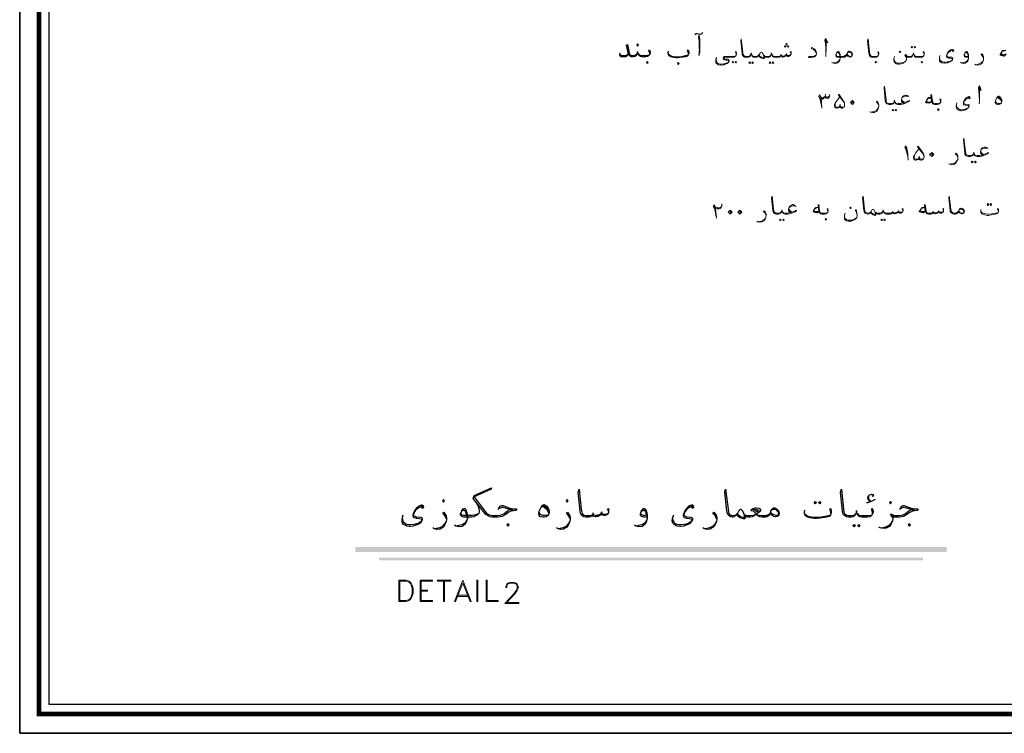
# Model space of a CAD drawing. Header units: metres. Extents: x -18 to 342, y 4 to 63.
# Tile 1 of 173: x -18 to 10, y 4 to 24. Entities that reach past the tile are written whole.
import ezdxf

# ---------------------------------------------------------------- set-up
doc = ezdxf.new("R2010")
doc.units = ezdxf.units.M
doc.header["$MEASUREMENT"] = 0
for name, color, linetype in [('PDF3_KADR', 7, 'Continuous'), ('PDF3_textt', 7, 'Continuous'), ('PDF3_wall', 7, 'Continuous')]:
    doc.layers.add(name, color=color, linetype=linetype)

msp = doc.modelspace()

# ---------------------------------------------------------------- linework, layer by layer
at = {"layer": 'PDF3_KADR', "lineweight": 25}
for points in [[(-17.747, 4.013), (66.343, 4.013), (66.343, 63.476), (-17.747, 63.476)], [(-17.747, 63.476), (66.343, 63.476), (66.343, 4.013), (-17.747, 4.013)], [(-16.929, 4.832), (65.399, 4.832), (65.399, 62.657), (-16.929, 62.657)]]:
    msp.add_lwpolyline(points, close=True, dxfattribs=at)
at = {"layer": 'PDF3_KADR', "lineweight": 0, "const_width": 0.135}
msp.add_lwpolyline([(-17.208, 62.937), (-17.208, 4.552), (65.669, 4.552), (65.669, 62.937)], close=True, dxfattribs=at)
at = {"layer": 'PDF3_textt', "lineweight": 20}
for points in [[(3.846, 23.044), (3.827, 23.073), (3.846, 23.092), (3.846, 23.054), (3.846, 23.044), (3.846, 23.015), (3.827, 22.986), (3.817, 22.977), (3.788, 22.958), (3.759, 22.958), (3.73, 22.967), (3.711, 22.986), (3.701, 22.996), (3.682, 22.958), (3.653, 22.948), (3.624, 22.938), (3.605, 22.938), (3.576, 22.948), (3.557, 22.958), (3.557, 22.986), (3.538, 22.958), (3.519, 22.938), (3.48, 22.938), (3.441, 22.938), (3.393, 22.938), (3.364, 22.938), (3.336, 22.958), (3.316, 22.977), (3.307, 23.015), (3.297, 23.054), (3.287, 23.015), (3.278, 22.977), (3.258, 22.958), (3.23, 22.938), (3.201, 22.938), (3.153, 22.938), (3.143, 22.938), (3.114, 22.938), (3.095, 22.958), (3.075, 22.986), (3.047, 23.044), (3.037, 23.064), (3.018, 23.073), (3.008, 23.073), (2.989, 23.064), (2.979, 23.044), (2.96, 23.015), (2.931, 22.977), (2.921, 22.958), (2.912, 22.958), (2.892, 22.938), (2.873, 22.938), (2.825, 22.938), (2.796, 22.938), (2.767, 22.958), (2.748, 22.977), (2.738, 23.015), (2.729, 23.054), (2.719, 23.015), (2.709, 22.977), (2.69, 22.958), (2.661, 22.938), (2.632, 22.938), (2.584, 22.938), (2.546, 22.938), (2.517, 22.958), (2.498, 22.977), (2.478, 23.006), (2.478, 23.044), (2.44, 23.391), (2.449, 23.449), (2.498, 23.073), (2.498, 23.025), (2.507, 23.006), (2.526, 22.986), (2.555, 22.967), (2.584, 22.958), (2.632, 22.958), (2.681, 22.967), (2.7, 22.986), (2.719, 23.006)], [(4.799, 23.391), (4.877, 23.333), (4.819, 23.458), (4.79, 23.41), (4.809, 23.314), (4.819, 23.198), (4.819, 23.025), (4.819, 22.958)], [(6.292, 22.996), (6.292, 23.015), (6.283, 23.044), (6.273, 23.073), (6.283, 23.092), (6.292, 23.073), (6.302, 23.044), (6.302, 23.025), (6.292, 22.996), (6.283, 22.977), (6.263, 22.958), (6.235, 22.938), (6.196, 22.938), (6.138, 22.938), (6.129, 22.938), (6.09, 22.938), (6.061, 22.958), (6.042, 22.977), (6.032, 23.006), (6.023, 23.044), (5.984, 23.391), (6.003, 23.449), (6.042, 23.073), (6.052, 23.025), (6.061, 23.006), (6.071, 22.986), (6.1, 22.967), (6.129, 22.958), (6.138, 22.958), (6.196, 22.958), (6.263, 22.967), (6.283, 22.977)], [(4.559, 23.035), (4.539, 23.073), (4.511, 23.121), (4.472, 23.15), (4.414, 23.179), (4.433, 23.208), (4.491, 23.169), (4.52, 23.141), (4.549, 23.092), (4.559, 23.035), (4.559, 23.015), (4.549, 22.996), (4.539, 22.977), (4.501, 22.948), (4.462, 22.938), (4.385, 22.929), (4.337, 22.929), (4.347, 22.958), (4.424, 22.958), (4.491, 22.958), (4.52, 22.977), (4.549, 22.996)], [(4.819, 23.025), (4.828, 23.15), (4.828, 23.343), (4.819, 23.429)], [(2.315, 22.996), (2.315, 23.015), (2.315, 23.044), (2.295, 23.073), (2.315, 23.092), (2.315, 23.073), (2.324, 23.044), (2.324, 23.025), (2.315, 22.996), (2.315, 22.977), (2.286, 22.958), (2.257, 22.938), (2.218, 22.938), (2.161, 22.938), (2.093, 22.938), (1.987, 22.938), (1.978, 22.938), (1.968, 22.938), (1.958, 22.919), (1.968, 22.909), (1.987, 22.89), (2.026, 22.881), (2.083, 22.881), (2.103, 22.871), (2.112, 22.852), (2.112, 22.823), (2.103, 22.803), (2.083, 22.775), (2.055, 22.755), (2.016, 22.736), (1.978, 22.717), (1.949, 22.717), (1.9, 22.707), (1.881, 22.707), (1.823, 22.717), (1.804, 22.717), (1.775, 22.746), (1.746, 22.775), (1.746, 22.813), (1.746, 22.881), (1.766, 22.929)], [(1.746, 22.881), (1.756, 22.832), (1.766, 22.803), (1.775, 22.775), (1.804, 22.755), (1.823, 22.746), (1.862, 22.736), (1.891, 22.736), (1.958, 22.746), (1.987, 22.746), (2.045, 22.775), (2.093, 22.794), (2.093, 22.803), (2.103, 22.823), (2.093, 22.832), (2.093, 22.842), (2.055, 22.852), (2.026, 22.852), (1.978, 22.861), (1.958, 22.881), (1.958, 22.89), (1.949, 22.909), (1.949, 22.919), (1.958, 22.938), (1.958, 22.948), (1.978, 22.958), (2.122, 22.958), (2.161, 22.958), (2.228, 22.958), (2.286, 22.967), (2.315, 22.977)], [(2.96, 23.015), (2.931, 22.986), (2.931, 22.977), (2.912, 22.967), (2.883, 22.958), (2.873, 22.958), (2.825, 22.958), (2.777, 22.967), (2.758, 22.986), (2.748, 23.006)], [(3.095, 22.958), (3.095, 22.929), (3.095, 22.909), (3.085, 22.9), (3.066, 22.9), (3.018, 22.909), (2.989, 22.929), (2.96, 22.948), (2.931, 22.977)], [(3.047, 23.044), (3.066, 23.015), (3.085, 22.948), (3.085, 22.938), (3.075, 22.929), (3.066, 22.929), (3.027, 22.938), (2.998, 22.948), (2.97, 22.967), (2.95, 22.996)], [(3.287, 23.006), (3.268, 22.986), (3.249, 22.967), (3.201, 22.958), (3.153, 22.958), (3.143, 22.958), (3.114, 22.967), (3.095, 22.977), (3.075, 22.986)], [(3.307, 23.006), (3.326, 22.986), (3.345, 22.967), (3.393, 22.958), (3.441, 22.958), (3.499, 22.958), (3.528, 22.967), (3.557, 22.986), (3.557, 22.996), (3.576, 22.977), (3.605, 22.967), (3.644, 22.967), (3.682, 22.986), (3.701, 22.996), (3.711, 23.015), (3.73, 22.996), (3.75, 22.986), (3.798, 22.986), (3.827, 22.996), (3.846, 23.015)], [(3.567, 23.015), (3.557, 22.996)], [(3.721, 23.035), (3.711, 23.015)], [(5.397, 22.996), (5.387, 22.967), (5.368, 22.958), (5.348, 22.938), (5.31, 22.938), (5.281, 22.938), (5.165, 22.938), (5.137, 22.938), (5.117, 22.948), (5.108, 22.958), (5.098, 22.986), (5.098, 22.996), (5.117, 23.044), (5.146, 23.083), (5.165, 23.092), (5.175, 23.092), (5.194, 23.073), (5.223, 23.015), (5.223, 22.958), (5.223, 22.909), (5.214, 22.852), (5.185, 22.803), (5.127, 22.765), (5.069, 22.755), (5.011, 22.775), (4.992, 22.784)], [(5.117, 23.044), (5.137, 23.054), (5.156, 23.064), (5.175, 23.064), (5.194, 23.035), (5.204, 22.996), (5.214, 22.977), (5.223, 22.909), (5.214, 22.871), (5.175, 22.823), (5.117, 22.794), (5.059, 22.775), (5.021, 22.775)], [(5.108, 23.006), (5.117, 22.986), (5.127, 22.967), (5.156, 22.958), (5.281, 22.958), (5.32, 22.958), (5.358, 22.977), (5.387, 22.996), (5.406, 23.015)], [(5.416, 23.044), (5.445, 23.073), (5.464, 23.073), (5.483, 23.073), (5.503, 23.073), (5.522, 23.064), (5.541, 23.044), (5.551, 23.006), (5.551, 22.996), (5.541, 22.967), (5.522, 22.958), (5.493, 22.967), (5.445, 22.986), (5.416, 23.015)], [(7.082, 22.958), (7.082, 22.909), (7.082, 22.881), (7.072, 22.842), (7.034, 22.803), (6.986, 22.765), (6.928, 22.746), (6.87, 22.736), (6.841, 22.736), (6.793, 22.746), (6.764, 22.775), (6.735, 22.803), (6.726, 22.852), (6.726, 22.871), (6.735, 22.919), (6.745, 22.958)], [(7.255, 23.006), (7.246, 22.986), (7.217, 22.967), (7.178, 22.958), (7.13, 22.958), (7.121, 22.958), (7.101, 22.967), (7.082, 22.986), (7.063, 23.015), (7.034, 22.986), (7.072, 22.938), (7.082, 22.909)], [(7.573, 22.996), (7.573, 23.015), (7.564, 23.044), (7.544, 23.073), (7.564, 23.092), (7.573, 23.073), (7.573, 23.044), (7.573, 23.025), (7.573, 22.996), (7.564, 22.977), (7.544, 22.958), (7.515, 22.938), (7.467, 22.938), (7.41, 22.938), (7.371, 22.938), (7.332, 22.938), (7.304, 22.958), (7.294, 22.977), (7.275, 23.015), (7.275, 23.054), (7.265, 23.015), (7.246, 22.977), (7.236, 22.958), (7.207, 22.938), (7.169, 22.938), (7.13, 22.938), (7.111, 22.938), (7.092, 22.938), (7.082, 22.958), (7.044, 23.006)], [(7.284, 23.006), (7.304, 22.986), (7.323, 22.967), (7.361, 22.958), (7.41, 22.958), (7.477, 22.958), (7.544, 22.967), (7.564, 22.977)], [(8.353, 23.121), (8.373, 23.092), (8.402, 23.112), (8.392, 23.141), (8.373, 23.15), (8.353, 23.15), (8.315, 23.141), (8.296, 23.121), (8.257, 23.092), (8.228, 23.044), (8.209, 23.006), (8.199, 22.967), (8.199, 22.958), (8.209, 22.938), (8.219, 22.929), (8.257, 22.909), (8.315, 22.909), (8.353, 22.9), (8.353, 22.89), (8.363, 22.881), (8.353, 22.852), (8.305, 22.823), (8.247, 22.803), (8.219, 22.803), (8.151, 22.794), (8.122, 22.794), (8.084, 22.803), (8.055, 22.813), (8.036, 22.832), (8.026, 22.852), (8.016, 22.881), (8.007, 22.938)], [(8.382, 23.121), (8.363, 23.131), (8.324, 23.121), (8.296, 23.092), (8.247, 23.064), (8.228, 23.035), (8.219, 23.006), (8.209, 22.967), (8.219, 22.958), (8.257, 22.938), (8.344, 22.938), (8.363, 22.929), (8.373, 22.909), (8.373, 22.881), (8.363, 22.861), (8.344, 22.832), (8.315, 22.813), (8.276, 22.794), (8.238, 22.775), (8.209, 22.775), (8.161, 22.765), (8.141, 22.765), (8.084, 22.775), (8.064, 22.775), (8.026, 22.803), (8.007, 22.823), (8.007, 22.861), (8.007, 22.938), (8.026, 22.977)], [(8.816, 22.938), (8.787, 22.938), (8.758, 22.938), (8.729, 22.938), (8.71, 22.948), (8.7, 22.958), (8.69, 22.986), (8.69, 22.996), (8.71, 23.044), (8.739, 23.083), (8.758, 23.092), (8.768, 23.092), (8.787, 23.073), (8.816, 23.015), (8.816, 22.958), (8.816, 22.909), (8.806, 22.852), (8.777, 22.803), (8.719, 22.765), (8.662, 22.755), (8.604, 22.775), (8.585, 22.784)], [(8.71, 23.044), (8.729, 23.054), (8.748, 23.064), (8.758, 23.064), (8.787, 23.035), (8.796, 22.996), (8.806, 22.977), (8.816, 22.909), (8.806, 22.871), (8.768, 22.823), (8.71, 22.794), (8.652, 22.775), (8.613, 22.775)], [(8.806, 22.967), (8.777, 22.958), (8.748, 22.958), (8.719, 22.967), (8.7, 22.986), (8.7, 23.006)], [(9.239, 22.9), (9.23, 22.938), (9.211, 22.967), (9.172, 23.006), (9.191, 23.025), (9.22, 22.996), (9.239, 22.958), (9.239, 22.909), (9.239, 22.89), (9.239, 22.852), (9.22, 22.803), (9.182, 22.746), (9.124, 22.717), (9.066, 22.707), (9.008, 22.717), (8.989, 22.736)], [(9.865, 23.015), (9.817, 22.967), (9.808, 22.967), (9.731, 22.986), (9.702, 22.996), (9.702, 23.006), (9.731, 23.054), (9.76, 23.102), (9.779, 23.121), (9.798, 23.121), (9.856, 23.121), (9.788, 23.102), (9.76, 23.092), (9.731, 23.044), (9.731, 23.035), (9.731, 23.015), (9.76, 23.015), (9.837, 23.006), (9.865, 23.025)], [(9.808, 22.986), (9.731, 23.006)], [(6.735, 22.871), (6.735, 22.842), (6.764, 22.803), (6.793, 22.775), (6.841, 22.765), (6.87, 22.765), (6.938, 22.775), (6.986, 22.784), (7.034, 22.803), (7.072, 22.842)], [(9.018, 22.717), (9.056, 22.726), (9.114, 22.746), (9.172, 22.775), (9.22, 22.813), (9.239, 22.852)], [(6.938, 21.763), (6.947, 21.734), (6.976, 21.706), (7.024, 21.667), (7.101, 21.696), (7.159, 21.725), (7.149, 21.696), (7.111, 21.677), (7.015, 21.628), (6.966, 21.619), (6.918, 21.609), (6.889, 21.609), (6.841, 21.609), (6.803, 21.619), (6.783, 21.628), (6.764, 21.657), (6.755, 21.686), (6.745, 21.734), (6.735, 21.686), (6.726, 21.657), (6.706, 21.628), (6.678, 21.619), (6.649, 21.609), (6.6, 21.609), (6.591, 21.609), (6.562, 21.619), (6.533, 21.628), (6.514, 21.657), (6.495, 21.677), (6.485, 21.715), (6.456, 22.072), (6.466, 22.12), (6.514, 21.754), (6.514, 21.706), (6.523, 21.677), (6.533, 21.657), (6.562, 21.648), (6.591, 21.638), (6.6, 21.638), (6.649, 21.638), (6.697, 21.648), (6.716, 21.657), (6.726, 21.677)], [(9.095, 22.072), (9.172, 22.004), (9.124, 22.139), (9.095, 22.081), (9.105, 21.994), (9.114, 21.869), (9.124, 21.706), (9.114, 21.628)], [(9.124, 21.706), (9.124, 21.821), (9.124, 22.014), (9.124, 22.11)], [(4.713, 21.503), (4.713, 21.523), (4.703, 21.58), (4.674, 21.706), (4.665, 21.754), (4.626, 21.831), (4.645, 21.879), (4.694, 21.802), (4.713, 21.792), (4.732, 21.792), (4.761, 21.811), (4.78, 21.821)], [(4.645, 21.86), (4.674, 21.802), (4.684, 21.783), (4.713, 21.763), (4.732, 21.763), (4.761, 21.783), (4.78, 21.811), (4.799, 21.84)], [(4.684, 21.783), (4.703, 21.706), (4.703, 21.648), (4.713, 21.542)], [(4.925, 21.85), (4.925, 21.84), (4.915, 21.811), (4.896, 21.792), (4.867, 21.792), (4.848, 21.792), (4.828, 21.792), (4.809, 21.811), (4.799, 21.84), (4.809, 21.898)], [(4.809, 21.831), (4.838, 21.811), (4.867, 21.811), (4.896, 21.821), (4.915, 21.84), (4.925, 21.86), (4.934, 21.889)], [(5.339, 21.542), (5.3, 21.532), (5.271, 21.532), (5.242, 21.542), (5.214, 21.58), (5.214, 21.542), (5.185, 21.523), (5.165, 21.513), (5.137, 21.503), (5.117, 21.503), (5.088, 21.513), (5.069, 21.542), (5.059, 21.571), (5.059, 21.6), (5.079, 21.648), (5.117, 21.706), (5.214, 21.821)], [(5.223, 21.619), (5.214, 21.58), (5.214, 21.542), (5.233, 21.523), (5.262, 21.503), (5.281, 21.503), (5.31, 21.523), (5.339, 21.542), (5.348, 21.6), (5.348, 21.619), (5.348, 21.657), (5.32, 21.706), (5.185, 21.898), (5.175, 21.869), (5.31, 21.706), (5.339, 21.657), (5.348, 21.6)], [(7.14, 21.831), (7.101, 21.86), (7.053, 21.869), (7.034, 21.869), (6.995, 21.85), (6.957, 21.811), (6.938, 21.754), (6.938, 21.725), (6.938, 21.686), (6.966, 21.657), (6.947, 21.648), (6.909, 21.638), (6.889, 21.638), (6.832, 21.638), (6.793, 21.648), (6.774, 21.657), (6.755, 21.677)], [(6.957, 21.802), (6.995, 21.831), (7.053, 21.84), (7.082, 21.84), (7.13, 21.84)], [(7.766, 21.802), (7.708, 21.802), (7.689, 21.792), (7.67, 21.783), (7.641, 21.734), (7.612, 21.677), (7.641, 21.657), (7.727, 21.648), (7.775, 21.696)], [(7.766, 21.792), (7.698, 21.783), (7.67, 21.763), (7.641, 21.715), (7.641, 21.706), (7.641, 21.696), (7.67, 21.686), (7.747, 21.677), (7.775, 21.706)], [(8.036, 21.677), (8.036, 21.696), (8.026, 21.725), (8.016, 21.744), (8.026, 21.773), (8.036, 21.754), (8.045, 21.715), (8.045, 21.706), (8.036, 21.677), (8.026, 21.657), (8.007, 21.628), (7.978, 21.619), (7.939, 21.609), (7.881, 21.609), (7.872, 21.609), (7.833, 21.619), (7.804, 21.628), (7.795, 21.657), (7.775, 21.696), (7.756, 21.869), (7.775, 21.889), (7.804, 21.706), (7.804, 21.677), (7.824, 21.657), (7.833, 21.648), (7.872, 21.638), (7.881, 21.638), (7.939, 21.638), (8.007, 21.648), (8.026, 21.657)], [(8.845, 21.792), (8.825, 21.811), (8.796, 21.792), (8.758, 21.773), (8.719, 21.734), (8.69, 21.706), (8.681, 21.677), (8.671, 21.648), (8.69, 21.628), (8.719, 21.619), (8.806, 21.609), (8.825, 21.6), (8.835, 21.59), (8.835, 21.561), (8.825, 21.542), (8.806, 21.513), (8.777, 21.494), (8.739, 21.465), (8.7, 21.455), (8.671, 21.445), (8.623, 21.436), (8.604, 21.436), (8.556, 21.445), (8.536, 21.455), (8.498, 21.474), (8.479, 21.503), (8.469, 21.542), (8.479, 21.609), (8.488, 21.657)], [(8.825, 21.792), (8.835, 21.773), (8.864, 21.792), (8.854, 21.811), (8.835, 21.831), (8.825, 21.831), (8.777, 21.811), (8.758, 21.802), (8.719, 21.763), (8.69, 21.725), (8.671, 21.677), (8.671, 21.648), (8.671, 21.628), (8.671, 21.609), (8.681, 21.6), (8.719, 21.59), (8.777, 21.58), (8.816, 21.571), (8.825, 21.571), (8.825, 21.551), (8.825, 21.532), (8.816, 21.523), (8.777, 21.503), (8.719, 21.484), (8.681, 21.474), (8.613, 21.465), (8.585, 21.465), (8.556, 21.474), (8.527, 21.494), (8.507, 21.513), (8.488, 21.532), (8.479, 21.561), (8.479, 21.609)], [(9.615, 21.811), (9.654, 21.792), (9.692, 21.763), (9.721, 21.734), (9.74, 21.686), (9.74, 21.667)], [(9.644, 21.831), (9.682, 21.802), (9.721, 21.763), (9.731, 21.734)], [(5.214, 21.58), (5.194, 21.542), (5.165, 21.532), (5.127, 21.532), (5.088, 21.542), (5.079, 21.58), (5.079, 21.648)], [(5.531, 21.677), (5.56, 21.706), (5.589, 21.677), (5.57, 21.648)], [(6.302, 21.571), (6.292, 21.609), (6.263, 21.648), (6.235, 21.677), (6.254, 21.706), (6.273, 21.677), (6.292, 21.628), (6.302, 21.59), (6.302, 21.571), (6.292, 21.523), (6.273, 21.474), (6.244, 21.426), (6.186, 21.388), (6.129, 21.388), (6.071, 21.397), (6.052, 21.407)], [(6.08, 21.397), (6.119, 21.407), (6.177, 21.417), (6.235, 21.445), (6.273, 21.494), (6.292, 21.523)], [(7.005, 21.638), (6.966, 21.677), (6.938, 21.725)], [(7.727, 21.657), (7.641, 21.677)], [(9.721, 21.648), (9.673, 21.638), (9.634, 21.638), (9.615, 21.648), (9.586, 21.667), (9.567, 21.715)], [(7.13, 20.049), (7.13, 20.078), (7.121, 20.126), (7.111, 20.203), (7.092, 20.261), (7.063, 20.348), (7.034, 20.405), (7.063, 20.453), (7.092, 20.386), (7.101, 20.328), (7.121, 20.232), (7.121, 20.174), (7.13, 20.078)], [(7.063, 20.415), (7.092, 20.328)], [(7.438, 20.165), (7.438, 20.126), (7.438, 20.087), (7.448, 20.059), (7.477, 20.049), (7.496, 20.049), (7.525, 20.059), (7.554, 20.087), (7.573, 20.145), (7.573, 20.165), (7.564, 20.203), (7.544, 20.251), (7.41, 20.444), (7.39, 20.415), (7.525, 20.251), (7.554, 20.193), (7.573, 20.145)], [(9.162, 20.309), (9.162, 20.28), (9.191, 20.251), (9.239, 20.213), (9.326, 20.242), (9.374, 20.27), (9.365, 20.242), (9.326, 20.222), (9.23, 20.174), (9.191, 20.165), (9.133, 20.155), (9.105, 20.155), (9.056, 20.155), (9.028, 20.165), (8.999, 20.174), (8.979, 20.193), (8.97, 20.232), (8.96, 20.28), (8.951, 20.232), (8.941, 20.193), (8.922, 20.174), (8.893, 20.165), (8.864, 20.155), (8.816, 20.155), (8.777, 20.165), (8.748, 20.174), (8.729, 20.193), (8.71, 20.222), (8.71, 20.261), (8.671, 20.617), (8.681, 20.665), (8.729, 20.299), (8.739, 20.251), (8.739, 20.222), (8.758, 20.203), (8.787, 20.193), (8.816, 20.184), (8.873, 20.184), (8.912, 20.193), (8.931, 20.203), (8.951, 20.222)], [(9.355, 20.376), (9.316, 20.405), (9.278, 20.415), (9.249, 20.415), (9.211, 20.396), (9.172, 20.357), (9.153, 20.299), (9.153, 20.27), (9.162, 20.232), (9.182, 20.193), (9.162, 20.193), (9.124, 20.184), (9.105, 20.184), (9.056, 20.184), (9.008, 20.193), (8.989, 20.203), (8.979, 20.222)], [(7.554, 20.087), (7.525, 20.078), (7.496, 20.078), (7.458, 20.087), (7.438, 20.126), (7.429, 20.087), (7.41, 20.068), (7.381, 20.059), (7.352, 20.049), (7.332, 20.049), (7.304, 20.059), (7.284, 20.087), (7.275, 20.116), (7.275, 20.145), (7.304, 20.193), (7.332, 20.251), (7.429, 20.367)], [(7.438, 20.126), (7.41, 20.087), (7.381, 20.078), (7.342, 20.078), (7.304, 20.087), (7.294, 20.126), (7.304, 20.193)], [(7.747, 20.222), (7.775, 20.251), (7.804, 20.222), (7.785, 20.193)], [(8.517, 20.116), (8.507, 20.155), (8.488, 20.193), (8.45, 20.222), (8.469, 20.251), (8.488, 20.222), (8.517, 20.174), (8.517, 20.136), (8.517, 20.116), (8.517, 20.068), (8.488, 20.02), (8.459, 19.972), (8.402, 19.933), (8.344, 19.924), (8.286, 19.943), (8.267, 19.953)], [(9.22, 20.184), (9.191, 20.222), (9.162, 20.27)], [(9.172, 20.348), (9.211, 20.376), (9.268, 20.386), (9.297, 20.386), (9.345, 20.386)], [(8.296, 19.943), (8.334, 19.953), (8.392, 19.962), (8.45, 19.991), (8.488, 20.03), (8.517, 20.068)], [(3.788, 18.701), (3.798, 18.672), (3.827, 18.633), (3.865, 18.595), (3.952, 18.624), (4, 18.652), (3.99, 18.624), (3.962, 18.604), (3.856, 18.566), (3.817, 18.546), (3.759, 18.537), (3.73, 18.537), (3.692, 18.537), (3.653, 18.546), (3.624, 18.566), (3.615, 18.585), (3.596, 18.614), (3.586, 18.662), (3.586, 18.614), (3.567, 18.585), (3.557, 18.566), (3.528, 18.546), (3.49, 18.537), (3.451, 18.537), (3.441, 18.537), (3.403, 18.546), (3.374, 18.566), (3.355, 18.585), (3.345, 18.614), (3.336, 18.643), (3.297, 18.999), (3.316, 19.047), (3.355, 18.681), (3.364, 18.633), (3.364, 18.614), (3.384, 18.595), (3.413, 18.575), (3.441, 18.566), (3.451, 18.566), (3.499, 18.566), (3.538, 18.575), (3.557, 18.595), (3.576, 18.614)], [(6.986, 18.643), (6.957, 18.681), (6.976, 18.701), (6.986, 18.662), (6.986, 18.643), (6.976, 18.614), (6.957, 18.595), (6.947, 18.585), (6.918, 18.566), (6.889, 18.566), (6.861, 18.575), (6.841, 18.595), (6.832, 18.604), (6.812, 18.566), (6.783, 18.556), (6.755, 18.546), (6.735, 18.546), (6.706, 18.556), (6.687, 18.566), (6.687, 18.595), (6.668, 18.566), (6.649, 18.546), (6.61, 18.537), (6.572, 18.537), (6.523, 18.537), (6.495, 18.546), (6.466, 18.566), (6.446, 18.585), (6.437, 18.614), (6.427, 18.662), (6.417, 18.614), (6.408, 18.585), (6.389, 18.566), (6.36, 18.546), (6.331, 18.537), (6.283, 18.537), (6.273, 18.537), (6.244, 18.546), (6.225, 18.566), (6.206, 18.595), (6.177, 18.652), (6.167, 18.672), (6.148, 18.672), (6.138, 18.672), (6.119, 18.672), (6.109, 18.652), (6.09, 18.614), (6.061, 18.585), (6.052, 18.566), (6.042, 18.566), (6.023, 18.546), (6.003, 18.537), (5.994, 18.537), (5.955, 18.546), (5.926, 18.566), (5.907, 18.585), (5.897, 18.614), (5.888, 18.643), (5.849, 18.999), (5.869, 19.047), (5.907, 18.681), (5.917, 18.633), (5.926, 18.614), (5.936, 18.595), (5.965, 18.575), (5.994, 18.566), (6.003, 18.566), (6.013, 18.566), (6.042, 18.575), (6.061, 18.585), (6.061, 18.595), (6.09, 18.614)], [(8.527, 18.604), (8.517, 18.575), (8.498, 18.566), (8.479, 18.546), (8.44, 18.537), (8.411, 18.537), (8.373, 18.546), (8.344, 18.566), (8.324, 18.585), (8.305, 18.614), (8.305, 18.643), (8.267, 18.999), (8.276, 19.047), (8.324, 18.681), (8.334, 18.633), (8.334, 18.614), (8.353, 18.595), (8.382, 18.575), (8.411, 18.566), (8.45, 18.566), (8.488, 18.585), (8.517, 18.604), (8.536, 18.624)], [(1.756, 18.431), (1.756, 18.46), (1.746, 18.508), (1.727, 18.633), (1.708, 18.681), (1.669, 18.758), (1.698, 18.807), (1.727, 18.749), (1.746, 18.729), (1.785, 18.72), (1.833, 18.72), (1.872, 18.729), (1.891, 18.749), (1.91, 18.778), (1.91, 18.826)], [(1.91, 18.778), (1.9, 18.749), (1.881, 18.729), (1.862, 18.701), (1.823, 18.691), (1.775, 18.691), (1.746, 18.701), (1.727, 18.72), (1.689, 18.778)], [(3.99, 18.758), (3.942, 18.787), (3.904, 18.807), (3.884, 18.807), (3.836, 18.778), (3.798, 18.739), (3.779, 18.681), (3.779, 18.652), (3.788, 18.614), (3.807, 18.585), (3.798, 18.575), (3.75, 18.566), (3.73, 18.566), (3.682, 18.566), (3.634, 18.575), (3.615, 18.595), (3.605, 18.614)], [(3.798, 18.729), (3.836, 18.758), (3.894, 18.778), (3.933, 18.778), (3.971, 18.768)], [(4.877, 18.604), (4.877, 18.624), (4.877, 18.652), (4.857, 18.672), (4.877, 18.701), (4.877, 18.681), (4.886, 18.643), (4.886, 18.633), (4.877, 18.604), (4.877, 18.585), (4.848, 18.566), (4.828, 18.546), (4.78, 18.537), (4.722, 18.537), (4.713, 18.537), (4.684, 18.546), (4.655, 18.566), (4.636, 18.585), (4.626, 18.624), (4.607, 18.797), (4.626, 18.816), (4.645, 18.633), (4.655, 18.604), (4.665, 18.585), (4.684, 18.575), (4.713, 18.566), (4.722, 18.566), (4.79, 18.566), (4.848, 18.575), (4.877, 18.585)], [(8.113, 18.643), (8.093, 18.681), (8.113, 18.701), (8.113, 18.662), (8.113, 18.643), (8.113, 18.614), (8.093, 18.595), (8.084, 18.585), (8.055, 18.566), (8.026, 18.566), (7.997, 18.575), (7.978, 18.595), (7.968, 18.604), (7.949, 18.566), (7.92, 18.556), (7.891, 18.546), (7.872, 18.546), (7.843, 18.556), (7.824, 18.566), (7.814, 18.595), (7.804, 18.566), (7.785, 18.546), (7.747, 18.537), (7.708, 18.537), (7.698, 18.537), (7.66, 18.546), (7.631, 18.566), (7.621, 18.585), (7.602, 18.624), (7.583, 18.797), (7.602, 18.816), (7.631, 18.633), (7.631, 18.604), (7.65, 18.585), (7.66, 18.575), (7.698, 18.566), (7.708, 18.566), (7.766, 18.566), (7.795, 18.575), (7.814, 18.595), (7.824, 18.604), (7.843, 18.585), (7.872, 18.575), (7.91, 18.575), (7.949, 18.595), (7.968, 18.604), (7.978, 18.614), (7.997, 18.604), (8.016, 18.595), (8.064, 18.595), (8.084, 18.604), (8.113, 18.614)], [(1.727, 18.71), (1.746, 18.633), (1.746, 18.575), (1.756, 18.479)], [(2.103, 18.614), (2.132, 18.633), (2.161, 18.604), (2.141, 18.575)], [(2.372, 18.614), (2.401, 18.633), (2.43, 18.604), (2.411, 18.575)], [(3.153, 18.508), (3.133, 18.537), (3.114, 18.575), (3.075, 18.614), (3.095, 18.633), (3.124, 18.604), (3.143, 18.566), (3.153, 18.518), (3.153, 18.498), (3.143, 18.46), (3.124, 18.402), (3.085, 18.354), (3.027, 18.325), (2.97, 18.315), (2.912, 18.325), (2.892, 18.344)], [(3.856, 18.566), (3.817, 18.614), (3.788, 18.652)], [(4.626, 18.624), (4.578, 18.575), (4.568, 18.575), (4.491, 18.595), (4.462, 18.604), (4.462, 18.614), (4.482, 18.662), (4.52, 18.71), (4.53, 18.729), (4.559, 18.729), (4.607, 18.729), (4.549, 18.71), (4.52, 18.701), (4.482, 18.643), (4.491, 18.624), (4.511, 18.614), (4.597, 18.614), (4.626, 18.633)], [(4.568, 18.595), (4.482, 18.614)], [(5.695, 18.508), (5.676, 18.575), (5.647, 18.643), (5.666, 18.672), (5.686, 18.575), (5.695, 18.508), (5.695, 18.498), (5.686, 18.46), (5.686, 18.45), (5.647, 18.402), (5.599, 18.373), (5.531, 18.344), (5.483, 18.344), (5.445, 18.344), (5.397, 18.354), (5.368, 18.373), (5.348, 18.402), (5.339, 18.46), (5.339, 18.479), (5.339, 18.527), (5.358, 18.566)], [(5.339, 18.479), (5.348, 18.45), (5.368, 18.412), (5.406, 18.383), (5.445, 18.373), (5.474, 18.373), (5.551, 18.373), (5.599, 18.392), (5.637, 18.412), (5.686, 18.45)], [(6.225, 18.566), (6.225, 18.537), (6.225, 18.518), (6.215, 18.508), (6.196, 18.508), (6.148, 18.518), (6.119, 18.537), (6.09, 18.556), (6.061, 18.585)], [(6.177, 18.652), (6.196, 18.614), (6.215, 18.556), (6.215, 18.537), (6.206, 18.537), (6.196, 18.537), (6.157, 18.537), (6.129, 18.556), (6.1, 18.575), (6.08, 18.604)], [(6.417, 18.614), (6.398, 18.595), (6.379, 18.575), (6.331, 18.566), (6.283, 18.566), (6.273, 18.566), (6.244, 18.575), (6.225, 18.585), (6.206, 18.595)], [(6.446, 18.614), (6.456, 18.595), (6.475, 18.575), (6.523, 18.566), (6.572, 18.566), (6.629, 18.566), (6.658, 18.575), (6.687, 18.595), (6.687, 18.604), (6.716, 18.585), (6.735, 18.575), (6.774, 18.575), (6.812, 18.595), (6.832, 18.604), (6.851, 18.614), (6.861, 18.604), (6.88, 18.595), (6.928, 18.595), (6.957, 18.604), (6.976, 18.614)], [(6.697, 18.614), (6.687, 18.604)], [(6.851, 18.643), (6.851, 18.614)], [(7.602, 18.624), (7.554, 18.575), (7.544, 18.575), (7.467, 18.595), (7.438, 18.604), (7.438, 18.614), (7.467, 18.662), (7.496, 18.71), (7.515, 18.729), (7.535, 18.729), (7.593, 18.729), (7.525, 18.71), (7.496, 18.701), (7.467, 18.643), (7.467, 18.624), (7.496, 18.614), (7.573, 18.614), (7.602, 18.633)], [(7.544, 18.595), (7.467, 18.614)], [(7.833, 18.614), (7.824, 18.604)], [(7.987, 18.643), (7.978, 18.614)], [(8.546, 18.652), (8.575, 18.672), (8.594, 18.681), (8.613, 18.681), (8.633, 18.672), (8.652, 18.672), (8.671, 18.643), (8.681, 18.614), (8.681, 18.604), (8.671, 18.575), (8.652, 18.566), (8.623, 18.575), (8.575, 18.595), (8.546, 18.624)], [(9.654, 18.604), (9.654, 18.624), (9.644, 18.652), (9.625, 18.672), (9.644, 18.701), (9.654, 18.681), (9.654, 18.643), (9.654, 18.633), (9.654, 18.604), (9.644, 18.585), (9.615, 18.556), (9.567, 18.537), (9.451, 18.518), (9.384, 18.508), (9.345, 18.508), (9.259, 18.527), (9.201, 18.546), (9.182, 18.566), (9.162, 18.595), (9.162, 18.614), (9.162, 18.633), (9.162, 18.672)], [(9.162, 18.614), (9.191, 18.585), (9.249, 18.556), (9.345, 18.537), (9.374, 18.537), (9.48, 18.546), (9.567, 18.566), (9.605, 18.566), (9.644, 18.585)], [(2.921, 18.325), (2.96, 18.335), (3.018, 18.344), (3.075, 18.373), (3.124, 18.421), (3.143, 18.46)], [(-5.882, 8.27), (-5.882, 7.702), (-5.853, 7.702), (-5.853, 8.27)], [(-6.508, 8.02), (-6.334, 8.02), (-6.334, 7.991), (-6.508, 7.991)], [(-4.138, 7.673), (-3.772, 7.673), (-3.772, 7.644), (-4.167, 7.644), (-3.907, 7.923), (-3.849, 8.01), (-3.82, 8.068), (-3.82, 8.126), (-3.849, 8.183), (-3.907, 8.212), (-4.023, 8.212), (-4.081, 8.183), (-4.109, 8.126), (-4.109, 8.097), (-4.138, 8.097), (-4.138, 8.126), (-4.109, 8.183), (-4.081, 8.212), (-4.023, 8.231), (-3.907, 8.231), (-3.849, 8.212), (-3.82, 8.183), (-3.792, 8.126), (-3.792, 8.068), (-3.82, 8.01), (-3.878, 7.923), (-4.138, 7.644)], [(-5.516, 7.846), (-5.169, 7.846)], [(-5.487, 7.875), (-5.198, 7.875)]]:
    msp.add_lwpolyline(points, dxfattribs=at)
for points in [[(3.682, 23.218), (3.701, 23.237), (3.682, 23.256), (3.663, 23.237)], [(3.721, 23.275), (3.74, 23.295), (3.721, 23.314), (3.701, 23.295)], [(3.769, 23.218), (3.788, 23.237), (3.769, 23.256), (3.74, 23.237)], [(7.227, 23.237), (7.246, 23.218), (7.227, 23.198), (7.207, 23.218)], [(7.313, 23.237), (7.332, 23.218), (7.313, 23.198), (7.294, 23.218)], [(5.397, 22.996), (5.416, 23.044), (5.435, 23.073), (5.454, 23.092), (5.464, 23.102), (5.483, 23.102), (5.503, 23.092), (5.551, 23.064), (5.56, 23.035), (5.57, 23.006), (5.57, 22.996), (5.56, 22.977), (5.551, 22.958), (5.531, 22.948), (5.503, 22.938), (5.483, 22.938), (5.464, 22.948), (5.425, 22.967)], [(6.899, 23.102), (6.918, 23.083), (6.899, 23.064), (6.87, 23.083)], [(2.218, 22.813), (2.238, 22.794), (2.218, 22.775), (2.199, 22.794)], [(2.305, 22.813), (2.324, 22.794), (2.305, 22.775), (2.286, 22.794)], [(2.69, 22.803), (2.709, 22.775), (2.69, 22.755), (2.661, 22.775)], [(2.767, 22.803), (2.796, 22.775), (2.767, 22.755), (2.748, 22.775)], [(3.258, 22.803), (3.278, 22.775), (3.258, 22.755), (3.23, 22.775)], [(3.336, 22.803), (3.364, 22.775), (3.336, 22.755), (3.316, 22.775)], [(6.225, 22.775), (6.254, 22.794), (6.225, 22.813), (6.206, 22.794)], [(7.506, 22.775), (7.525, 22.794), (7.506, 22.813), (7.487, 22.794)], [(9.654, 21.84), (9.663, 21.84), (9.702, 21.811), (9.731, 21.773), (9.75, 21.744), (9.75, 21.715), (9.75, 21.696), (9.74, 21.657), (9.721, 21.638), (9.692, 21.619), (9.663, 21.609), (9.634, 21.609), (9.596, 21.619), (9.586, 21.628), (9.567, 21.638), (9.557, 21.657), (9.557, 21.667), (9.567, 21.715), (9.596, 21.783), (9.625, 21.821)], [(5.512, 21.667), (5.57, 21.725), (5.618, 21.667), (5.57, 21.609)], [(6.697, 21.474), (6.726, 21.455), (6.697, 21.436), (6.678, 21.455)], [(6.783, 21.474), (6.803, 21.455), (6.783, 21.436), (6.764, 21.455)], [(7.968, 21.445), (7.997, 21.465), (7.968, 21.494), (7.949, 21.465)], [(7.727, 20.213), (7.785, 20.27), (7.843, 20.213), (7.785, 20.155)], [(8.922, 20.02), (8.941, 20.001), (8.922, 19.982), (8.893, 20.001)], [(9.008, 20.02), (9.028, 20.001), (9.008, 19.982), (8.979, 20.001)], [(9.355, 18.835), (9.384, 18.807), (9.355, 18.787), (9.336, 18.807)], [(9.442, 18.835), (9.461, 18.807), (9.442, 18.787), (9.422, 18.807)], [(2.083, 18.595), (2.141, 18.652), (2.199, 18.595), (2.141, 18.537)], [(2.353, 18.595), (2.411, 18.652), (2.469, 18.595), (2.411, 18.537)], [(5.512, 18.739), (5.531, 18.72), (5.512, 18.701), (5.493, 18.72)], [(8.527, 18.604), (8.546, 18.643), (8.565, 18.681), (8.585, 18.701), (8.604, 18.71), (8.613, 18.71), (8.633, 18.701), (8.681, 18.672), (8.69, 18.643), (8.7, 18.614), (8.7, 18.604), (8.69, 18.585), (8.681, 18.566), (8.662, 18.556), (8.633, 18.546), (8.613, 18.546), (8.594, 18.556), (8.556, 18.575)], [(3.547, 18.402), (3.567, 18.383), (3.547, 18.363), (3.528, 18.383)], [(3.634, 18.402), (3.653, 18.383), (3.634, 18.363), (3.615, 18.383)], [(4.819, 18.373), (4.838, 18.402), (4.819, 18.421), (4.799, 18.402)], [(6.389, 18.402), (6.408, 18.383), (6.389, 18.363), (6.36, 18.383)], [(6.466, 18.402), (6.495, 18.383), (6.466, 18.363), (6.446, 18.383)], [(-7.134, 7.702), (-6.931, 7.702), (-6.845, 7.731), (-6.787, 7.788), (-6.758, 7.846), (-6.729, 7.933), (-6.729, 8.077), (-6.758, 8.154), (-6.787, 8.212), (-6.845, 8.27), (-6.931, 8.299), (-7.134, 8.299)], [(-7.105, 7.731), (-6.931, 7.731), (-6.845, 7.76), (-6.816, 7.788), (-6.787, 7.846), (-6.758, 7.933), (-6.758, 8.077), (-6.787, 8.154), (-6.816, 8.212), (-6.845, 8.241), (-6.931, 8.27), (-7.105, 8.27)], [(-6.536, 7.702), (-6.19, 7.702), (-6.19, 7.731), (-6.508, 7.731), (-6.508, 8.27), (-6.19, 8.27), (-6.19, 8.299), (-6.536, 8.299)], [(-5.679, 8.27), (-6.055, 8.27), (-6.055, 8.299), (-5.679, 8.299)], [(-5.342, 8.299), (-5.573, 7.702), (-5.544, 7.702), (-5.342, 8.212), (-5.14, 7.702), (-5.111, 7.702)], [(-4.918, 7.702), (-4.918, 8.299), (-4.947, 8.299), (-4.947, 7.702)], [(-4.687, 7.702), (-4.687, 8.299), (-4.658, 8.299), (-4.658, 7.731), (-4.35, 7.731), (-4.35, 7.702)]]:
    msp.add_lwpolyline(points, close=True, dxfattribs=at)
at = {"layer": 'PDF3_textt', "transparency": 33554559}
for points in [[(-8.347, 9.223), (-8.347, 9.089), (8.199, 9.223)], [(-8.347, 9.089), (8.199, 9.223), (8.199, 9.089)], [(-7.692, 8.925), (-7.692, 8.857), (7.544, 8.925)], [(-7.692, 8.857), (7.544, 8.925), (7.544, 8.857)]]:
    msp.add_solid(points, dxfattribs=at)
at = {"layer": 'PDF3_wall', "lineweight": 25}
for points in [[(1.149, 23.564), (1.188, 23.593), (1.217, 23.593), (1.294, 23.574), (1.303, 23.574), (1.342, 23.584), (1.38, 23.622)], [(1.274, 22.977), (1.284, 23.054), (1.294, 23.189), (1.294, 23.42), (1.274, 23.545), (1.255, 23.497), (1.274, 23.391), (1.274, 23.256), (1.284, 23.064)], [(-0.103, 23.025), (-0.103, 23.054), (-0.112, 23.083), (-0.132, 23.112), (-0.112, 23.141), (-0.103, 23.112), (-0.093, 23.073), (-0.093, 23.054), (-0.103, 23.025), (-0.112, 22.996), (-0.132, 22.977), (-0.17, 22.958), (-0.218, 22.948), (-0.286, 22.948), (-0.334, 22.948), (-0.372, 22.958), (-0.401, 22.977), (-0.421, 22.996), (-0.44, 23.044), (-0.45, 23.092), (-0.45, 23.044), (-0.469, 22.996), (-0.488, 22.977), (-0.517, 22.958), (-0.565, 22.948), (-0.613, 22.948), (-0.623, 22.948), (-0.652, 22.958), (-0.671, 22.977), (-0.7, 23.025), (-0.758, 23.266), (-0.729, 23.285), (-0.681, 23.054), (-0.671, 23.006), (-0.652, 22.996), (-0.623, 22.986), (-0.613, 22.986), (-0.555, 22.986), (-0.507, 22.996), (-0.478, 23.006), (-0.459, 23.035)], [(-0.719, 23.083), (-0.719, 23.035), (-0.729, 22.996), (-0.748, 22.967), (-0.777, 22.948), (-0.835, 22.948), (-0.864, 22.948), (-0.912, 22.948), (-0.941, 22.967), (-0.95, 22.996), (-0.95, 23.015), (-0.941, 23.054)], [(-0.95, 23.015), (-0.912, 22.986), (-0.854, 22.977), (-0.835, 22.977), (-0.777, 22.986), (-0.748, 22.996), (-0.729, 22.996)], [(-0.43, 23.035), (-0.411, 23.006), (-0.392, 22.996), (-0.344, 22.986), (-0.286, 22.986), (-0.209, 22.986), (-0.132, 22.996), (-0.112, 22.996)], [(0.976, 23.025), (0.976, 23.054), (0.966, 23.083), (0.947, 23.112), (0.966, 23.141), (0.976, 23.112), (0.986, 23.073), (0.986, 23.054), (0.976, 23.025), (0.966, 22.996), (0.937, 22.967), (0.88, 22.948), (0.745, 22.929), (0.677, 22.919), (0.629, 22.919), (0.523, 22.938), (0.465, 22.958), (0.437, 22.986), (0.417, 23.006), (0.408, 23.035), (0.408, 23.054), (0.417, 23.102)], [(0.408, 23.035), (0.446, 22.996), (0.514, 22.967), (0.629, 22.948), (0.658, 22.948), (0.783, 22.958), (0.889, 22.977), (0.928, 22.986), (0.966, 22.996)], [(-4.35, 10.273), (-4.292, 10.37), (-4.254, 10.389), (-4.215, 10.389), (-4.052, 10.321), (-3.984, 10.302), (-3.917, 10.293), (-3.83, 10.293), (-3.859, 10.244), (-3.926, 10.235), (-3.994, 10.225), (-4.071, 10.196), (-4.138, 10.138), (-4.244, 10.081), (-4.35, 10.061), (-4.475, 10.061), (-4.514, 10.061), (-4.572, 10.071), (-4.629, 10.1), (-4.697, 10.138), (-4.735, 10.187), (-5.053, 10.581), (-5.024, 10.668), (-4.543, 10.88), (-4.552, 10.842), (-5.024, 10.63), (-4.687, 10.187), (-4.62, 10.138), (-4.562, 10.119), (-4.514, 10.11), (-4.475, 10.11), (-4.389, 10.11), (-4.292, 10.119), (-4.196, 10.158), (-4.09, 10.235), (-4.023, 10.273), (-3.936, 10.273), (-4.023, 10.273), (-4.215, 10.331), (-4.254, 10.331), (-4.312, 10.302)], [(-1.259, 10.225), (-1.287, 10.283), (-1.268, 10.302), (-1.259, 10.244), (-1.259, 10.225), (-1.268, 10.187), (-1.287, 10.148), (-1.307, 10.129), (-1.355, 10.11), (-1.393, 10.11), (-1.442, 10.119), (-1.47, 10.138), (-1.48, 10.158), (-1.519, 10.11), (-1.557, 10.081), (-1.605, 10.071), (-1.634, 10.071), (-1.682, 10.081), (-1.702, 10.11), (-1.711, 10.138), (-1.73, 10.1), (-1.769, 10.071), (-1.817, 10.061), (-1.885, 10.061), (-1.894, 10.061), (-1.952, 10.071), (-1.991, 10.1), (-2.029, 10.129), (-2.048, 10.167), (-2.058, 10.225), (-2.116, 10.764), (-2.087, 10.842), (-2.029, 10.283), (-2.01, 10.206), (-2, 10.167), (-1.981, 10.138), (-1.942, 10.119), (-1.894, 10.11), (-1.885, 10.11), (-1.798, 10.11), (-1.74, 10.119), (-1.711, 10.138), (-1.702, 10.158), (-1.673, 10.129), (-1.625, 10.119), (-1.567, 10.119), (-1.519, 10.138), (-1.48, 10.158), (-1.461, 10.187), (-1.442, 10.158), (-1.413, 10.148), (-1.345, 10.148), (-1.297, 10.158), (-1.268, 10.187)], [(3.258, 10.158), (3.239, 10.119), (3.22, 10.1), (3.181, 10.071), (3.133, 10.061), (3.085, 10.061), (3.037, 10.061), (2.97, 10.071), (2.912, 10.11), (2.883, 10.148), (2.844, 10.119), (2.815, 10.1), (2.758, 10.071), (2.69, 10.061), (2.652, 10.061), (2.632, 10.061), (2.594, 10.071), (2.555, 10.1), (2.536, 10.148), (2.488, 10.235), (2.469, 10.254), (2.449, 10.273), (2.43, 10.273), (2.401, 10.254), (2.382, 10.235), (2.353, 10.187), (2.315, 10.129), (2.295, 10.11), (2.286, 10.1), (2.257, 10.071), (2.218, 10.061), (2.209, 10.061), (2.161, 10.071), (2.112, 10.1), (2.083, 10.129), (2.064, 10.167), (2.045, 10.225), (1.997, 10.764), (2.016, 10.842), (2.083, 10.283), (2.093, 10.206), (2.103, 10.167), (2.122, 10.138), (2.17, 10.119), (2.209, 10.11), (2.218, 10.11), (2.228, 10.11), (2.286, 10.119), (2.305, 10.129), (2.315, 10.138), (2.353, 10.187)], [(6.129, 10.158), (6.129, 10.196), (6.119, 10.235), (6.1, 10.273), (6.119, 10.312), (6.129, 10.283), (6.148, 10.225), (6.148, 10.206), (6.129, 10.158), (6.119, 10.129), (6.09, 10.1), (6.052, 10.071), (5.984, 10.061), (5.897, 10.061), (5.83, 10.061), (5.772, 10.071), (5.734, 10.1), (5.714, 10.129), (5.686, 10.187), (5.676, 10.244), (5.666, 10.187), (5.647, 10.129), (5.628, 10.1), (5.58, 10.071), (5.531, 10.061), (5.464, 10.061), (5.454, 10.061), (5.397, 10.071), (5.358, 10.1), (5.32, 10.129), (5.3, 10.167), (5.291, 10.225), (5.233, 10.764), (5.262, 10.842), (5.32, 10.283), (5.329, 10.206), (5.348, 10.167), (5.368, 10.138), (5.406, 10.119), (5.454, 10.11), (5.464, 10.11), (5.541, 10.11), (5.608, 10.119), (5.637, 10.138), (5.657, 10.167)], [(-4.976, 10.495), (-4.918, 10.389), (-4.89, 10.293), (-4.88, 10.235), (-4.88, 10.206), (-4.89, 10.167), (-4.928, 10.129), (-4.967, 10.11), (-5.044, 10.071), (-5.092, 10.061), (-5.13, 10.061), (-5.313, 10.061), (-5.352, 10.071), (-5.371, 10.081), (-5.4, 10.11), (-5.41, 10.138), (-5.41, 10.158), (-5.371, 10.235), (-5.333, 10.293), (-5.313, 10.302), (-5.284, 10.302), (-5.256, 10.273), (-5.227, 10.187), (-5.207, 10.1), (-5.207, 10.023), (-5.236, 9.946), (-5.275, 9.869), (-5.361, 9.801), (-5.448, 9.792), (-5.535, 9.811), (-5.573, 9.84)], [(6.119, 10.678), (6.129, 10.649), (6.167, 10.659), (6.157, 10.687), (6.119, 10.697), (6.1, 10.697), (6.032, 10.678), (5.994, 10.639), (5.984, 10.601), (5.984, 10.581), (6.013, 10.543), (6.08, 10.504), (5.965, 10.466), (6.08, 10.504), (6.215, 10.562)], [(6.08, 10.504), (6.032, 10.553), (6.023, 10.591), (6.023, 10.639), (6.032, 10.678)], [(-6.469, 10.341), (-6.488, 10.37), (-6.536, 10.341), (-6.594, 10.312), (-6.662, 10.254), (-6.691, 10.215), (-6.71, 10.167), (-6.729, 10.119), (-6.7, 10.1), (-6.652, 10.071), (-6.517, 10.061), (-6.488, 10.052), (-6.479, 10.033), (-6.479, 9.984), (-6.488, 9.955), (-6.517, 9.907), (-6.565, 9.878), (-6.623, 9.85), (-6.681, 9.83), (-6.729, 9.811), (-6.797, 9.801), (-6.835, 9.801), (-6.912, 9.811), (-6.941, 9.83), (-6.999, 9.859), (-7.028, 9.898), (-7.037, 9.955), (-7.028, 10.061), (-7.008, 10.129)], [(-6.498, 10.341), (-6.479, 10.312), (-6.431, 10.331), (-6.44, 10.379), (-6.479, 10.398), (-6.498, 10.398), (-6.565, 10.379), (-6.594, 10.35), (-6.652, 10.302), (-6.691, 10.235), (-6.729, 10.167), (-6.739, 10.119), (-6.739, 10.1), (-6.729, 10.061), (-6.71, 10.052), (-6.652, 10.033), (-6.565, 10.023), (-6.508, 10.013), (-6.498, 9.994), (-6.488, 9.975), (-6.498, 9.946), (-6.508, 9.936), (-6.575, 9.898), (-6.662, 9.869), (-6.71, 9.859), (-6.816, 9.85), (-6.854, 9.85), (-6.912, 9.859), (-6.951, 9.878), (-6.98, 9.907), (-7.008, 9.946), (-7.018, 9.984), (-7.028, 10.061)], [(-5.795, 10.013), (-5.814, 10.061), (-5.853, 10.119), (-5.901, 10.167), (-5.872, 10.206), (-5.843, 10.158), (-5.804, 10.1), (-5.795, 10.033), (-5.795, 9.994), (-5.804, 9.936), (-5.843, 9.859), (-5.891, 9.782), (-5.978, 9.724), (-6.065, 9.715), (-6.151, 9.744), (-6.18, 9.763)], [(-5.371, 10.225), (-5.352, 10.244), (-5.323, 10.254), (-5.294, 10.254), (-5.265, 10.215), (-5.246, 10.158), (-5.236, 10.129), (-5.207, 10.023), (-5.236, 9.965), (-5.284, 9.898), (-5.371, 9.85), (-5.458, 9.83), (-5.525, 9.811)], [(-2.963, 10.119), (-3.04, 10.11), (-3.098, 10.11), (-3.137, 10.119), (-3.185, 10.148), (-3.204, 10.225)], [(-3.127, 10.37), (-3.069, 10.341), (-3.021, 10.302), (-2.973, 10.244), (-2.944, 10.187), (-2.944, 10.148)], [(-3.079, 10.398), (-3.031, 10.35), (-2.973, 10.293), (-2.954, 10.254)], [(-2.337, 10.013), (-2.357, 10.061), (-2.395, 10.119), (-2.443, 10.167), (-2.414, 10.206), (-2.385, 10.158), (-2.347, 10.1), (-2.337, 10.033), (-2.337, 9.994), (-2.347, 9.936), (-2.385, 9.859), (-2.434, 9.782), (-2.52, 9.724), (-2.607, 9.715), (-2.694, 9.744), (-2.723, 9.763)], [(-1.451, 10.215), (-1.461, 10.187)], [(-0.19, 10.071), (-0.228, 10.061), (-0.276, 10.061), (-0.315, 10.071), (-0.344, 10.081), (-0.363, 10.11), (-0.372, 10.138), (-0.372, 10.158), (-0.344, 10.235), (-0.295, 10.293), (-0.276, 10.302), (-0.257, 10.302), (-0.218, 10.273), (-0.19, 10.187), (-0.18, 10.1), (-0.18, 10.023), (-0.199, 9.946), (-0.238, 9.869), (-0.324, 9.801), (-0.411, 9.792), (-0.498, 9.811), (-0.536, 9.84)], [(-0.344, 10.225), (-0.315, 10.244), (-0.286, 10.254), (-0.267, 10.254), (-0.228, 10.215), (-0.209, 10.158), (-0.199, 10.129), (-0.18, 10.023), (-0.199, 9.965), (-0.257, 9.898), (-0.344, 9.85), (-0.421, 9.83), (-0.488, 9.811)], [(1.101, 10.341), (1.072, 10.37), (1.024, 10.341), (0.966, 10.312), (0.908, 10.254), (0.87, 10.215), (0.851, 10.167), (0.841, 10.119), (0.86, 10.1), (0.918, 10.071), (1.043, 10.061), (1.072, 10.052), (1.091, 10.033), (1.091, 9.984), (1.072, 9.955), (1.043, 9.907), (1.005, 9.878), (0.937, 9.85), (0.88, 9.83), (0.841, 9.811), (0.764, 9.801), (0.735, 9.801), (0.658, 9.811), (0.62, 9.83), (0.571, 9.859), (0.533, 9.898), (0.523, 9.955), (0.533, 10.061), (0.562, 10.129)], [(1.063, 10.341), (1.091, 10.312), (1.13, 10.331), (1.12, 10.379), (1.091, 10.398), (1.063, 10.398), (1.005, 10.379), (0.966, 10.35), (0.918, 10.302), (0.87, 10.235), (0.841, 10.167), (0.831, 10.119), (0.831, 10.1), (0.841, 10.061), (0.851, 10.052), (0.918, 10.033), (1.005, 10.023), (1.053, 10.013), (1.063, 9.994), (1.072, 9.975), (1.063, 9.946), (1.053, 9.936), (0.986, 9.898), (0.908, 9.869), (0.851, 9.859), (0.754, 9.85), (0.706, 9.85), (0.658, 9.859), (0.61, 9.878), (0.581, 9.907), (0.562, 9.946), (0.542, 9.984), (0.533, 10.061)], [(1.766, 10.013), (1.746, 10.061), (1.717, 10.119), (1.66, 10.167), (1.689, 10.206), (1.727, 10.158), (1.756, 10.1), (1.766, 10.033), (1.766, 9.994), (1.756, 9.936), (1.727, 9.859), (1.669, 9.782), (1.583, 9.724), (1.496, 9.715), (1.409, 9.744), (1.38, 9.763)], [(2.488, 10.235), (2.517, 10.187), (2.546, 10.081), (2.546, 10.061), (2.536, 10.052), (2.517, 10.052), (2.459, 10.061), (2.421, 10.081), (2.372, 10.119), (2.343, 10.158)], [(2.536, 10.148), (2.555, 10.129), (2.594, 10.119), (2.632, 10.11), (2.652, 10.11), (2.709, 10.11), (2.787, 10.119), (2.825, 10.129), (2.883, 10.148), (2.921, 10.187), (2.989, 10.235), (2.998, 10.254), (2.998, 10.273), (2.989, 10.283), (2.95, 10.302), (2.883, 10.312), (2.835, 10.312), (2.777, 10.293), (2.719, 10.244), (2.787, 10.235), (2.825, 10.206), (2.883, 10.148), (2.912, 10.129), (2.95, 10.119), (3.008, 10.11), (3.085, 10.11), (3.143, 10.11), (3.201, 10.129), (3.249, 10.158), (3.268, 10.196)], [(3.287, 10.235), (3.326, 10.273), (3.355, 10.283), (3.393, 10.283), (3.422, 10.273), (3.441, 10.254), (3.48, 10.225), (3.499, 10.167), (3.499, 10.158), (3.48, 10.119), (3.451, 10.11), (3.403, 10.119), (3.326, 10.148), (3.278, 10.196)], [(4.963, 10.158), (4.963, 10.196), (4.954, 10.235), (4.934, 10.273), (4.954, 10.312), (4.963, 10.283), (4.973, 10.225), (4.973, 10.206), (4.963, 10.158), (4.954, 10.129), (4.915, 10.081), (4.838, 10.061), (4.665, 10.033), (4.568, 10.023), (4.501, 10.023), (4.376, 10.042), (4.289, 10.071), (4.25, 10.11), (4.231, 10.138), (4.222, 10.167), (4.222, 10.206), (4.231, 10.254)], [(6.889, 10.273), (6.947, 10.37), (6.986, 10.389), (7.015, 10.389), (7.178, 10.321), (7.255, 10.302), (7.323, 10.293), (7.41, 10.293), (7.381, 10.244), (7.313, 10.235), (7.246, 10.225), (7.169, 10.196), (7.092, 10.138), (6.995, 10.081), (6.889, 10.061), (6.764, 10.061), (6.726, 10.061), (6.697, 10.071), (6.697, 10.023), (6.687, 9.955), (6.649, 9.878), (6.6, 9.801), (6.514, 9.753), (6.427, 9.744), (6.34, 9.763), (6.302, 9.782)], [(6.697, 10.033), (6.687, 10.061), (6.658, 10.1), (6.629, 10.119), (6.658, 10.158), (6.716, 10.119), (6.745, 10.11), (6.764, 10.11), (6.851, 10.11), (6.947, 10.119), (7.044, 10.158), (7.149, 10.235), (7.217, 10.273), (7.304, 10.273), (7.217, 10.273), (7.015, 10.331), (6.986, 10.331), (6.918, 10.302)], [(-6.142, 9.744), (-6.074, 9.753), (-5.987, 9.772), (-5.901, 9.811), (-5.843, 9.878), (-5.804, 9.936)], [(-4.89, 10.167), (-4.957, 10.138), (-5.015, 10.119), (-5.082, 10.11), (-5.13, 10.11), (-5.323, 10.11), (-5.361, 10.119), (-5.381, 10.138), (-5.4, 10.167)], [(-2.684, 9.744), (-2.617, 9.753), (-2.53, 9.772), (-2.443, 9.811), (-2.385, 9.878), (-2.347, 9.936)], [(-1.692, 10.187), (-1.702, 10.158)], [(-0.199, 10.119), (-0.238, 10.11), (-0.286, 10.11), (-0.324, 10.119), (-0.353, 10.138), (-0.363, 10.167)], [(1.419, 9.744), (1.486, 9.753), (1.573, 9.772), (1.66, 9.811), (1.727, 9.878), (1.756, 9.936)], [(2.555, 10.1), (2.565, 10.052), (2.565, 10.033), (2.546, 10.013), (2.517, 10.013), (2.449, 10.033), (2.401, 10.052), (2.363, 10.081), (2.315, 10.129)], [(4.222, 10.167), (4.26, 10.129), (4.347, 10.081), (4.501, 10.061), (4.549, 10.061), (4.703, 10.071), (4.848, 10.1), (4.905, 10.11), (4.954, 10.129)], [(5.705, 10.167), (5.724, 10.138), (5.753, 10.119), (5.82, 10.11), (5.897, 10.11), (5.994, 10.11), (6.09, 10.119), (6.119, 10.129)], [(6.35, 9.763), (6.417, 9.772), (6.504, 9.792), (6.591, 9.84), (6.649, 9.898), (6.687, 9.955)], [(6.726, 10.081), (6.687, 10.11), (6.649, 10.138)]]:
    msp.add_lwpolyline(points, dxfattribs=at)
for points in [[(-0.45, 23.256), (-0.421, 23.275), (-0.45, 23.304), (-0.469, 23.275)], [(-0.18, 22.765), (-0.151, 22.784), (-0.18, 22.813), (-0.199, 22.784)], [(0.687, 22.726), (0.716, 22.755), (0.687, 22.784), (0.668, 22.755)], [(-5.882, 10.485), (-5.853, 10.514), (-5.882, 10.553), (-5.91, 10.514)], [(-2.424, 10.485), (-2.395, 10.514), (-2.424, 10.553), (-2.453, 10.514)], [(4.52, 10.504), (4.559, 10.476), (4.52, 10.437), (4.491, 10.476)], [(4.655, 10.504), (4.684, 10.476), (4.655, 10.437), (4.616, 10.476)], [(6.629, 10.437), (6.658, 10.476), (6.629, 10.504), (6.6, 10.476)], [(-3.069, 10.418), (-3.06, 10.418), (-2.992, 10.37), (-2.954, 10.312), (-2.934, 10.273), (-2.925, 10.225), (-2.925, 10.196), (-2.944, 10.138), (-2.963, 10.11), (-3.011, 10.071), (-3.06, 10.061), (-3.098, 10.061), (-3.156, 10.071), (-3.185, 10.081), (-3.204, 10.11), (-3.214, 10.138), (-3.214, 10.148), (-3.204, 10.225), (-3.156, 10.321), (-3.117, 10.389)], [(2.883, 10.206), (2.864, 10.235), (2.796, 10.273), (2.883, 10.273), (2.95, 10.254)], [(3.258, 10.158), (3.278, 10.225), (3.316, 10.283), (3.345, 10.312), (3.364, 10.321), (3.393, 10.321), (3.422, 10.312), (3.49, 10.254), (3.509, 10.215), (3.519, 10.167), (3.519, 10.158), (3.509, 10.129), (3.49, 10.1), (3.461, 10.081), (3.422, 10.071), (3.393, 10.071), (3.355, 10.081), (3.307, 10.119)], [(-4.081, 9.811), (-4.042, 9.85), (-4.081, 9.878), (-4.109, 9.85)], [(5.618, 9.859), (5.647, 9.83), (5.618, 9.792), (5.58, 9.83)], [(5.743, 9.859), (5.772, 9.83), (5.743, 9.792), (5.714, 9.83)], [(7.159, 9.811), (7.188, 9.85), (7.159, 9.878), (7.13, 9.85)]]:
    msp.add_lwpolyline(points, close=True, dxfattribs=at)

doc.saveas('drawing.dxf')
